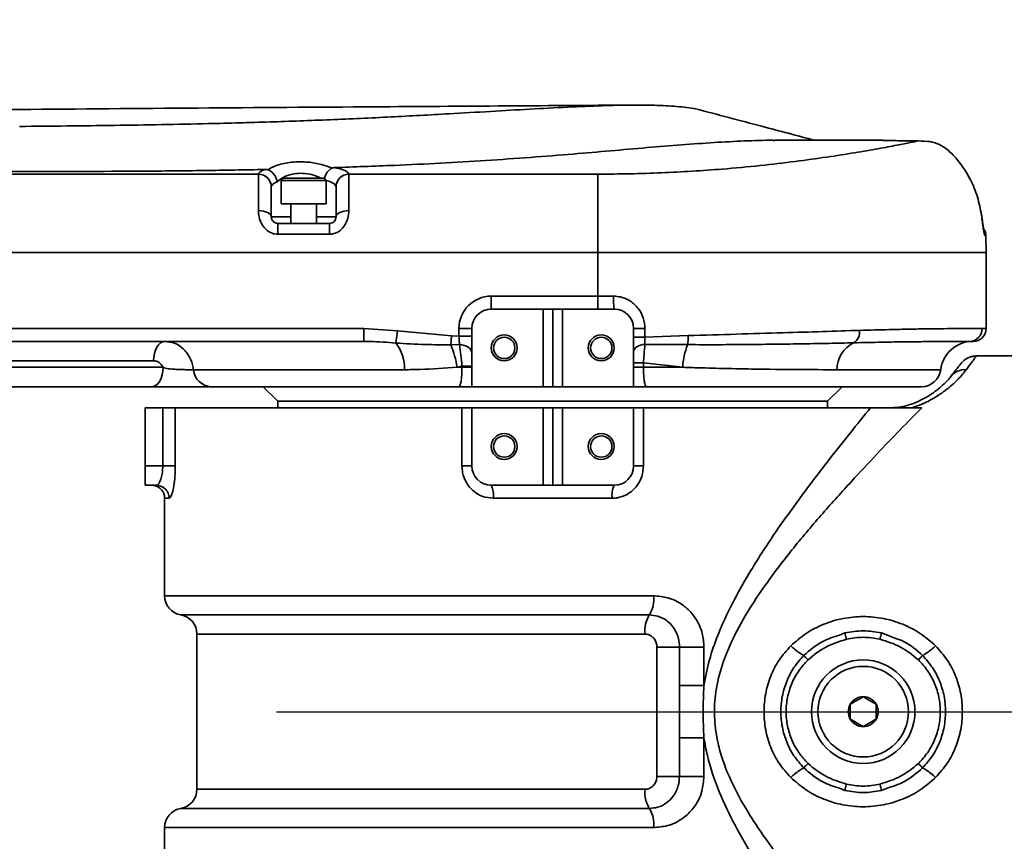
# Model space of a CAD drawing. Header units: millimetres. Extents: x -8713 to 3261, y -18743 to -8704.
# Tile 20 of 133: x -3237 to -3084, y -14977 to -14850. Entities that reach past the tile are written whole.
import ezdxf

# ---------------------------------------------------------------- set-up
doc = ezdxf.new("R2010")
doc.units = ezdxf.units.MM
doc.header["$LTSCALE"] = 10
doc.header["$PDSIZE"] = -1
doc.linetypes.add('CENTER', pattern=[50.8, 31.75, -6.35, 6.35, -6.35])
doc.layers.get('Defpoints').update_dxf_attribs({"true_color": 0x5e5e5e})
doc.layers.add('细实线层', color=7, linetype='Continuous')
doc.dimstyles.new('ISO-25', dxfattribs={"dimscale": 20, "dimtxt": 4, "dimasz": 3.05, "dimexe": 3, "dimexo": 0.625, "dimtad": 1, "dimdec": 0, "dimtxsty": 'Standard', "dimcen": 2.5, "dimclrd": 1, "dimclre": 1, "dimclrt": 4, "dimadec": 1, "dimazin": 2, "dimtfac": 1, "dimtdec": 0, "dimtmove": 0, "dimatfit": 0, "dimfxl": 1, "dimarcsym": 0})

# ---------------------------------------------------------------- blocks, each defined once
blk = doc.blocks.new('*U86')
at = {"color": 0, "linetype": 'CENTER', "transparency": 16777216}
blk.add_line((12.3, 0), (1228.17, 0), dxfattribs=at)
blk = doc.blocks.new('A$C478771F7')
at = {"layer": '细实线层', "linetype": 'Continuous', "lineweight": 35}
for p, q in [((1122.03, 88.35), (1105.34, 88.35)), ((931.5, 83.12), (1025.5, 83.12)), ((988.6, 83.52), (982.57, 83.52)), ((1029.35, 82.5), (1029, 82.15)), ((1029.35, 82.5), (1035.65, 82.5)), ((1036, 82.15), (1035.65, 82.5)), ((1039.5, 83.12), (1078, 83.12)), ((1027.5, 81.16), (1027.5, 81.13)), ((1029, 82.15), (1029, 78.5)), ((1029, 82.15), (1029, 82.15)), ((1036, 82.15), (1029, 82.15)), ((1036, 78.5), (1036, 82.15)), ((1037.5, 81.13), (1037.5, 81.16)), ((1029, 78.5), (1029, 78.5)), ((1036, 78.5), (1029, 78.5)), ((1030.5, 78.5), (1030.5, 75.5)), ((1034.5, 75.5), (1034.5, 78.5)), ((1027.5, 76.5), (1030.5, 76.5)), ((1034.5, 76.5), (1037.5, 76.5)), ((1028.5, 75.5), (1028.5, 73.82)), ((1028.5, 75.5), (1036.5, 75.5)), ((1036.5, 75.5), (1036.5, 73.82)), ((1036.5, 73.82), (1028.5, 73.82)), ((1137.97, 73.56), (1137.83, 73.56)), ((1138, 70.9), (1137.96, 73.56)), ((590.5, 71), (1078, 71)), ((1078, 71), (738, 71)), ((1078, 71), (1078, 64.25)), ((1138, 59.11), (1138, 71)), ((1061.5, 62.25), (1061.5, 64.25)), ((1061.5, 64.25), (1078, 64.25)), ((1078, 64.25), (1080.42, 64.25)), ((1078, 62.25), (1078, 64.25)), ((1069.5, 62.25), (1061.5, 62.25)), ((1069.5, 62.25), (1069.5, 50.25)), ((1069.5, 62.25), (1070.69, 62.25)), ((1071, 62.27), (1071, 50.25)), ((1071.31, 62.25), (1072.5, 62.25)), ((1072.5, 62.25), (1072.5, 50.25)), ((1080.5, 62.25), (1072.5, 62.25)), ((973.01, 59.25), (1041.8, 59.25)), ((1041.8, 59.25), (1046.99, 58.91)), ((1041.8, 57.25), (1041.8, 59.25)), ((1046.75, 57), (1046.99, 58.91)), ((1046.99, 58.91), (1055.34, 58.14)), ((1055.24, 56.74), (1055.34, 58.14)), ((1055.34, 58.14), (1056.5, 58.06)), ((1056.5, 58.06), (1056.5, 59.25)), ((1058.5, 59.25), (1056.5, 59.25)), ((1058.5, 58.06), (1056.5, 58.06)), ((1058.5, 59.25), (1058.5, 50.25)), ((1083.5, 59.25), (1083.5, 50.25)), ((1083.5, 59.25), (1085.26, 59.25)), ((1083.5, 57.93), (1085.26, 57.93)), ((1085.26, 59.25), (1085.26, 57.93)), ((1085.26, 57.93), (1091.94, 58.15)), ((1041.8, 57.25), (973.01, 57.25)), ((1056.58, 56.75), (1055.24, 56.74)), ((1091.85, 56.75), (1085.26, 56.79)), ((1135.99, 57.25), (1135.42, 57.25)), ((1162.5, 55), (1136.49, 55)), ((1009.31, 54.25), (976.78, 54.25)), ((1056.97, 53.41), (1056.23, 53.25)), ((1058.5, 53.41), (1056.97, 53.41)), ((1056.97, 53.25), (1056.97, 53.41)), ((1083.5, 53.92), (1085.03, 53.92)), ((1085.03, 53.92), (1085.03, 53.25)), ((1091.11, 53.25), (1085.03, 53.92)), ((961.18, 53.25), (1010.77, 53.25)), ((1048.06, 52.88), (1015.46, 52.88)), ((1056.23, 53.25), (1056.97, 53.25)), ((1058.5, 53.25), (1056.97, 53.25)), ((1083.5, 53.25), (1085.03, 53.25)), ((1085.03, 53.25), (1091.11, 53.25)), ((1130.98, 52.88), (1114.93, 52.88)), ((1132.8, 52.17), (1132.52, 51.81)), ((1009.04, 50.25), (959.45, 50.25)), ((1056.5, 50.25), (1018.22, 50.25)), ((1026.25, 50.25), (1028.5, 48)), ((1069.5, 50.25), (1058.5, 50.25)), ((1069.5, 50.25), (1071, 50.25)), ((1071, 50.25), (1072.5, 50.25)), ((1083.5, 50.25), (1072.5, 50.25)), ((1128, 50.25), (1085.5, 50.25)), ((1113.5, 48), (1115.75, 50.25)), ((1028.5, 48), (1028.5, 47)), ((1113.5, 48), (1028.5, 48)), ((1113.5, 47), (1113.5, 48)), ((1008, 38), (1008, 47)), ((1010.72, 47), (1008, 47)), ((1010.72, 38), (1010.72, 47)), ((1010.72, 47), (1012.66, 47)), ((1012.66, 47), (1012.66, 38)), ((1056.97, 47), (1012.66, 47)), ((1056.97, 38), (1056.97, 47)), ((1056.97, 47), (1058.5, 47)), ((1058.5, 47), (1058.5, 38)), ((1069.5, 47), (1058.5, 47)), ((1069.5, 35), (1069.5, 47)), ((1071, 47), (1069.5, 47)), ((1071, 34.98), (1071, 47)), ((1072.5, 47), (1071, 47)), ((1083.5, 47), (1072.5, 47)), ((1072.5, 35), (1072.5, 47)), ((1083.5, 38), (1083.5, 47)), ((1083.5, 47), (1085.03, 47)), ((1085.03, 47), (1085.03, 38)), ((1120.14, 47), (1085.03, 47)), ((1008, 38), (1010.72, 38)), ((1008, 35), (1008, 38)), ((1012.66, 38), (1010.72, 38)), ((1058.5, 38), (1056.97, 38)), ((1083.5, 38), (1085.03, 38)), ((1009.73, 35), (1008, 35)), ((1061.5, 35), (1069.5, 35)), ((1069.5, 35), (1070.69, 35)), ((1071, 34.98), (1070.69, 35)), ((1071.31, 35), (1071, 34.98)), ((1071.31, 35), (1072.5, 35)), ((1072.5, 35), (1080.5, 35)), ((1011, 33), (1011, 17.92)), ((1011.71, 33), (1011, 33)), ((1080.19, 33), (1061.81, 33)), ((1011, 17.92), (1086.58, 17.92)), ((1085.93, 14.96), (1013.5, 14.96)), ((1121.82, 12.18), (1124.04, 11.32)), ((1016, 12), (1016, -12)), ((1085.29, 12), (1016, 12)), ((1115.32, 11.84), (1116.18, 12.18)), ((1087.11, 10), (1090.6, 10)), ((1087.11, -10), (1087.11, 10)), ((1090.6, 10), (1094.38, 10)), ((1090.6, 4.06), (1090.6, 10)), ((1094.38, 10), (1094.38, 4.06)), ((1090.6, 4.06), (1094.38, 4.06)), ((1090.6, -4.06), (1094.38, -4.06)), ((1090.6, -10), (1090.6, -4.06)), ((1094.38, -4.06), (1094.38, -10)), ((1087.11, -10), (1090.6, -10)), ((1090.6, -10), (1094.38, -10)), ((1016, -12), (1085.29, -12)), ((1116.18, -12.18), (1115.32, -11.85)), ((1122.68, -11.84), (1121.82, -12.18)), ((1013.5, -14.96), (1085.93, -14.96)), ((1011, -17.92), (1011, -28.5)), ((1086.58, -17.92), (1011, -17.92))]:
    blk.add_line(p, q, dxfattribs=at)
at = {"layer": '细实线层', "linetype": 'Continuous', "lineweight": 35, "flags": 128}
for points in [[(1025.5, 77.48), (1025.89, 77.46), (1026.27, 77.41), (1026.61, 77.31), (1026.91, 77.19), (1027.16, 77.04), (1027.35, 76.87), (1027.46, 76.69), (1027.5, 76.5)], [(1037.5, 76.5), (1037.54, 76.69), (1037.65, 76.87), (1037.84, 77.04), (1038.09, 77.19), (1038.39, 77.31), (1038.73, 77.41), (1039.11, 77.46), (1039.5, 77.48)], [(1009.31, 54.25), (1009.35, 54.84), (1009.45, 55.4), (1009.61, 55.92), (1009.82, 56.37), (1010.08, 56.74), (1010.38, 57.02), (1010.7, 57.19), (1011.04, 57.25)], [(1058.5, 55.46), (1058.46, 55.71), (1058.36, 55.94), (1058.18, 56.16), (1057.94, 56.36), (1057.65, 56.52), (1057.32, 56.64), (1056.96, 56.72), (1056.58, 56.75)], [(1083.5, 55.66), (1083.53, 55.87), (1083.63, 56.07), (1083.79, 56.25), (1084, 56.42), (1084.27, 56.56), (1084.57, 56.67), (1084.91, 56.75), (1085.26, 56.79)], [(1010.77, 53.25), (1010.73, 52.66), (1010.64, 52.1), (1010.48, 51.58), (1010.26, 51.13), (1010, 50.76), (1009.7, 50.48), (1009.38, 50.31), (1009.04, 50.25)], [(1132.36, 51.56), (1132.43, 51.66), (1132.58, 51.87)]]:
    blk.add_lwpolyline(points, dxfattribs=at)
at = {"layer": '细实线层', "linetype": 'Continuous', "lineweight": 35}
for centre, radius in [((1063.5, 56.25), 2), ((1063.5, 56.25), 1.65), ((1078.5, 56.25), 2), ((1078.5, 56.25), 1.65), ((1063.5, 41), 2), ((1063.5, 41), 1.65), ((1078.5, 41), 2), ((1078.5, 41), 1.65), ((1119, 0), 8), ((1119, 0), 7)]:
    blk.add_circle(centre, radius, dxfattribs=at)
for centre, radius, start, end in [((1025.51, 81.13), 1.99, 0.9105, 90.2875), ((1025.52, 81.11), 1.98, 0.6208, 90.6076), ((1039.49, 81.13), 1.99, 89.7125, 179.0895), ((1039.48, 81.11), 1.98, 89.3924, 179.3792), ((1135.98, 73.5), 2, 1.7114, 33.54), ((1135.83, 73.5), 2, 1.7196, 23.7825), ((1061.5, 59.25), 5, 90, 180), ((1092.9, 63.75), 12.49, 177.7091, 186.9026), ((1061.5, 59.25), 3, 90, 180), ((1080.5, 59.25), 3, 0, 90), ((1085.38, 57.87), 6.56, 350.166, 2.4314), ((1116.44, 58.74), 2.01, 302.2378, 6.0538), ((1135.41, 59.24), 1.99, 270.29, 0.2871), ((1136, 59.25), 2, 270, 359.5821), ((1041.75, 53.15), 6.32, 357.5118, 37.5849), ((1039.9, 50.51), 16.56, 9.5245, 22.1013), ((1103.12, 52.53), 12.04, 159.4999, 176.5839), ((1119.77, 52.76), 4.84, 117.764, 178.6096), ((1135.94, 52.25), 5, 90, 172.8192), ((1018.31, 53.11), 2.86, 184.7212, 268.0728), ((1128, 53.25), 3, 270, 352.8192), ((1134.73, 50.12), 2.77, 85.9422, 140.7473), ((1061.5, 38), 3, 180, 270), ((1080.5, 38), 3, 270, 0), ((1009, 33), 2, 0, 82.6875), ((1009.72, 33.01), 1.99, 359.6617, 89.6577), ((1058.31, 33.49), 3.53, 352.0426, 25.3803), ((1083.69, 33.49), 3.53, 154.6197, 187.9574), ((1014, 17.92), 3, 180, 260.4059), ((1082.01, 17.37), 4.61, 328.4463, 6.7914), ((1013, 12), 3, 0, 80.4059), ((1089.86, 12.55), 4.61, 148.4463, 186.7914), ((1119, 0), 2.31, 90, 150), ((1119, 0), 2.31, 30, 90), ((1119, 0), 2.31, 150, 210), ((1119, 0), 2.31, 330, 30), ((1119, 0), 2.31, 210, 270), ((1119, 0), 2.31, 270, 330), ((1013, -12), 3, 279.5941, 0), ((1089.86, -12.55), 4.61, 173.2086, 211.5537), ((1014, -17.92), 3, 99.5941, 180), ((1082.01, -17.37), 4.61, 353.2086, 31.5537)]:
    blk.add_arc(centre, radius, start, end, dxfattribs=at)
for centre, start_param, end_param in [((1070.69, 64.25), 4.712389, 4.842077), ((1071.31, 64.25), 4.582701, 4.712389)]:
    blk.add_ellipse(centre, major_axis=(2.38, 0), ratio=0.8391, start_param=start_param, end_param=end_param, dxfattribs=at)
for points, knots in [([(1083.16, 93.79), (1069.42, 93.7), (1037.32, 93.5), (987.29, 93.12), (933.48, 92.64), (880.94, 92.07), (829.66, 91.41), (779.65, 90.66), (730.91, 89.86), (683.43, 89.11), (637.22, 88.49), (606.83, 88.38), (591.85, 88.33)], [0, 0, 0, 0, 0.0838783, 0.195973, 0.3054919, 0.4124358, 0.5168053, 0.6186004, 0.7178201, 0.8144618, 0.9085222, 1, 1, 1, 1]), ([(1054.98, 92.45), (1057.13, 92.57), (1061.44, 92.82), (1067.57, 93.18), (1073.37, 93.49), (1078.53, 93.71), (1082.99, 93.81), (1086.85, 93.79), (1090.22, 93.59), (1092.25, 93.38), (1093.12, 93.21), (1093.13, 93.2)], [0, 0, 0, 0, 0.128215, 0.256412, 0.389002, 0.521578, 0.638982, 0.756394, 0.877457, 0.99854, 1, 1, 1, 1]), ([(1111.52, 88.35), (1108.8, 89.07), (1102.67, 90.69), (1096.53, 92.31), (1093.13, 93.21)], [0, 0, 0, 0, 0.444732, 1, 1, 1, 1]), ([(988.59, 90.5), (993.46, 90.54), (1003.21, 90.64), (1016.13, 90.87), (1027.28, 91.18), (1036.71, 91.52), (1046.05, 91.95), (1052, 92.28), (1054.98, 92.45)], [0, 0, 0, 0, 0.214533, 0.429644, 0.570196, 0.710697, 0.855381, 1, 1, 1, 1]), ([(1079.92, 86.72), (1081.82, 86.89), (1085.63, 87.22), (1090.98, 87.66), (1096.01, 88.02), (1100.7, 88.26), (1103.8, 88.37), (1105.22, 88.34), (1105.34, 88.34)], [0, 0, 0, 0, 0.191845, 0.383674, 0.579414, 0.775146, 0.980549, 1, 1, 1, 1]), ([(1122.07, 88.35), (1122.07, 88.35), (1122.07, 88.35), (1122.06, 88.35), (1122.06, 88.35), (1122.06, 88.35)], [0, 0, 0, 0, 0.233336, 0.852132, 1, 1, 1, 1]), ([(1127.53, 88.25), (1126.77, 88.26), (1125.26, 88.27), (1123.49, 88.31), (1122.32, 88.34), (1122.16, 88.34), (1122.08, 88.34)], [0, 0, 0, 0, 0.261746, 0.524133, 0.787282, 1, 1, 1, 1]), ([(1078, 83.12), (1079.65, 83.13), (1082.94, 83.15), (1087.82, 83.31), (1092.59, 83.56), (1097.74, 83.92), (1103.12, 84.43), (1108.55, 85.07), (1113.46, 85.75), (1117.77, 86.43), (1121.41, 87.06), (1124.27, 87.6), (1126.41, 88.02), (1127.15, 88.17), (1127.53, 88.25)], [0, 0, 0, 0, 0.068524, 0.137048, 0.205573, 0.274098, 0.365436, 0.456778, 0.548119, 0.639461, 0.730803, 0.822142, 0.911071, 1, 1, 1, 1]), ([(1129.32, 88.14), (1128.72, 88.19), (1128.12, 88.24), (1127.53, 88.25), (1127.53, 88.25)], [0, 0, 0, 0, 0.999967, 1, 1, 1, 1]), ([(1137.28, 76.78), (1137.11, 77.72), (1136.75, 79.62), (1135.71, 82.12), (1134.42, 84.28), (1133.02, 86.02), (1131.48, 87.41), (1130.16, 87.99), (1129.44, 88.12), (1129.32, 88.14)], [0, 0, 0, 0, 0.196939, 0.393636, 0.55294, 0.71204, 0.849441, 0.974899, 1, 1, 1, 1]), ([(1037.19, 84.12), (1040.32, 84.24), (1045.87, 84.43), (1053.69, 84.81), (1060.73, 85.22), (1067.6, 85.7), (1074.09, 86.21), (1078.03, 86.55), (1079.92, 86.72)], [0, 0, 0, 0, 0.205032, 0.364105, 0.523141, 0.686073, 0.848955, 1, 1, 1, 1]), ([(988.6, 83.52), (994.93, 83.53), (1004.43, 83.54), (1017.09, 83.66), (1023.41, 83.78), (1026.57, 83.84)], [0, 0, 0, 0, 0.49935, 0.749691, 1, 1, 1, 1]), ([(1025.5, 83.12), (1025.59, 83.29), (1025.73, 83.55), (1026.34, 83.76), (1026.57, 83.84)], [0, 0, 0, 0, 0.63739, 1, 1, 1, 1]), ([(1026.57, 83.84), (1026.63, 83.84), (1026.75, 83.84), (1026.89, 83.82), (1026.95, 83.8), (1026.96, 83.79)], [0, 0, 0, 0, 0.48293, 0.88561, 1, 1, 1, 1]), ([(1026.96, 83.79), (1026.99, 83.81), (1027.4, 84.08), (1028.47, 84.58), (1030.19, 84.95), (1032.12, 85.06), (1033.99, 84.93), (1035.63, 84.53), (1036.52, 84.2), (1036.81, 84.08), (1036.84, 84.06)], [0, 0, 0, 0, 0.01428, 0.191251, 0.412289, 0.519749, 0.710035, 0.899689, 0.986529, 1, 1, 1, 1]), ([(1026.96, 83.79), (1027.15, 83.71), (1027.51, 83.54), (1027.97, 83.05), (1028.28, 82.5), (1028.38, 82.12), (1028.41, 81.94), (1028.41, 81.94)], [0, 0, 0, 0, 0.262936, 0.525835, 0.789815, 0.993357, 1, 1, 1, 1]), ([(1036.84, 84.06), (1036.7, 83.97), (1036.41, 83.79), (1036.03, 83.28), (1035.8, 82.81), (1035.73, 82.51), (1035.71, 82.44)], [0, 0, 0, 0, 0.298074, 0.596103, 0.895428, 1, 1, 1, 1]), ([(1036.84, 84.06), (1036.89, 84.08), (1036.99, 84.11), (1037.12, 84.12), (1037.19, 84.12)], [0, 0, 0, 0, 0.484992, 1, 1, 1, 1]), ([(1037.19, 84.12), (1037.44, 84.08), (1038.26, 83.92), (1039.23, 83.59), (1039.41, 83.28), (1039.5, 83.12)], [0, 0, 0, 0, 0.183086, 0.605037, 1, 1, 1, 1]), ([(1025.5, 83.09), (1025.5, 83.1), (1025.5, 83.11), (1025.5, 83.12), (1025.5, 83.12)], [0, 0, 0, 0, 0.999631, 1, 1, 1, 1]), ([(1025.5, 77.48), (1025.5, 78.52), (1025.5, 80.09), (1025.5, 81.6), (1025.5, 82.56), (1025.5, 82.9), (1025.5, 83.09)], [0, 0, 0, 0, 0.368758, 0.554688, 0.747007, 1, 1, 1, 1]), ([(1035.12, 82.5), (1035.04, 82.54), (1034.58, 82.81), (1033.51, 83.14), (1032.17, 83.28), (1030.84, 83.18), (1030.04, 82.95), (1029.12, 82.53), (1028.75, 82.22), (1028.41, 81.94)], [0, 0, 0, 0, 0.038729, 0.237738, 0.433201, 0.543343, 0.751457, 0.773646, 1, 1, 1, 1]), ([(1039.5, 83.12), (1039.5, 83.12), (1039.5, 83.11), (1039.5, 83.1), (1039.5, 83.09)], [0, 0, 0, 0, 0.000369, 1, 1, 1, 1]), ([(1039.5, 83.09), (1039.5, 82.92), (1039.5, 82.56), (1039.5, 81.27), (1039.5, 79.45), (1039.5, 77.93), (1039.5, 77.48)], [0, 0, 0, 0, 0.233271, 0.473884, 0.842985, 1, 1, 1, 1]), ([(1078, 83.12), (1078, 82.97), (1078, 82.67), (1078, 81.82), (1078, 80.57), (1078, 79), (1078, 77.18), (1078, 75.19), (1078, 73.1), (1078, 71.7), (1078, 71)], [0, 0, 0, 0, 0.125828, 0.25151, 0.377186, 0.50289, 0.628602, 0.754298, 0.877089, 1, 1, 1, 1]), ([(1028.41, 81.94), (1028.19, 81.84), (1027.67, 81.61), (1027.56, 81.33), (1027.5, 81.16)], [0, 0, 0, 0, 0.419476, 1, 1, 1, 1]), ([(1027.5, 81.13), (1027.5, 80.97), (1027.5, 80.57), (1027.5, 79.08), (1027.5, 77.36), (1027.5, 76.5)], [0, 0, 0, 0, 0.267291, 0.634228, 1, 1, 1, 1]), ([(1037.5, 81.16), (1037.44, 81.32), (1037.3, 81.63), (1036.67, 81.95), (1036.13, 82.08), (1036, 82.11)], [0, 0, 0, 0, 0.419418, 0.865984, 1, 1, 1, 1]), ([(1037.5, 76.5), (1037.5, 76.87), (1037.5, 78.12), (1037.5, 79.62), (1037.5, 80.69), (1037.5, 80.98), (1037.5, 81.13)], [0, 0, 0, 0, 0.155821, 0.518752, 0.753972, 1, 1, 1, 1]), ([(1028.5, 73.82), (1028.21, 73.85), (1027.87, 73.88), (1027.24, 74.13), (1026.59, 74.57), (1025.94, 75.46), (1025.56, 76.48), (1025.52, 77.15), (1025.5, 77.48)], [0, 0, 0, 0, 0.158624, 0.183747, 0.37604, 0.580707, 0.795252, 1, 1, 1, 1]), ([(1027.5, 76.5), (1027.51, 76.41), (1027.52, 76.24), (1027.64, 75.96), (1027.86, 75.71), (1028.16, 75.53), (1028.39, 75.51), (1028.5, 75.5)], [0, 0, 0, 0, 0.247236, 0.471409, 0.661307, 0.833608, 1, 1, 1, 1]), ([(1039.5, 77.48), (1039.47, 77.09), (1039.41, 76.3), (1038.91, 75.19), (1038.14, 74.34), (1037.29, 73.89), (1036.73, 73.84), (1036.5, 73.82)], [0, 0, 0, 0, 0.2447, 0.48373, 0.689156, 0.875746, 1, 1, 1, 1]), ([(1036.5, 75.5), (1036.58, 75.5), (1036.76, 75.52), (1037.04, 75.64), (1037.2, 75.78), (1037.35, 75.96), (1037.48, 76.21), (1037.49, 76.39), (1037.5, 76.5)], [0, 0, 0, 0, 0.1129143, 0.2804588, 0.4499713, 0.4674034, 0.7085431, 1, 1, 1, 1]), ([(1137.68, 74.21), (1137.68, 74.21), (1137.68, 74.21), (1137.66, 74.29), (1137.62, 74.51), (1137.54, 74.99), (1137.44, 75.73), (1137.35, 76.42), (1137.29, 76.82), (1137.28, 76.91)], [0, 0, 0, 0, 0.022576, 0.110365, 0.245616, 0.433321, 0.671867, 0.927809, 1, 1, 1, 1]), ([(1137.59, 74.69), (1137.58, 74.78), (1137.54, 75.04), (1137.45, 75.7), (1137.35, 76.38), (1137.29, 76.78), (1137.28, 76.88)], [0, 0, 0, 0, 0.155042, 0.502362, 0.885052, 1, 1, 1, 1]), ([(1137.83, 73.56), (1137.82, 73.57), (1137.78, 73.61), (1137.69, 73.98), (1137.57, 74.7), (1137.43, 75.68), (1137.33, 76.41), (1137.28, 76.78)], [0, 0, 0, 0, 0.130955, 0.342995, 0.557562, 0.776404, 1, 1, 1, 1]), ([(1078, 71), (1080.49, 71), (1085.45, 71), (1092.55, 71), (1099.22, 71), (1105.4, 71), (1111.24, 71), (1116.64, 71), (1121.57, 71), (1125.95, 71), (1129.71, 71), (1132.83, 71), (1135.19, 71), (1136.84, 71), (1137.73, 71), (1138.11, 71), (1138, 71), (1138, 71)], [0, 0, 0, 0, 0.078995, 0.15799, 0.229495, 0.301229, 0.372735, 0.444242, 0.515978, 0.587485, 0.659025, 0.730794, 0.802334, 0.868127, 0.934099, 0.999894, 1, 1, 1, 1]), ([(1137.95, 71), (1137.96, 71), (1138.01, 71), (1137.65, 71), (1136.88, 71), (1135.66, 71), (1134.03, 71), (1132, 71), (1129.6, 71), (1126.85, 71), (1123.72, 71), (1120.25, 71), (1116.52, 71), (1112.52, 71), (1108.24, 71), (1103.73, 71), (1099.09, 71), (1094.3, 71), (1089.35, 71), (1083.89, 71), (1080.09, 71), (1078, 71)], [0, 0, 0, 0, 0.02006, 0.0745111, 0.1274473, 0.1803836, 0.2348618, 0.28934, 0.3422089, 0.3950774, 0.4494798, 0.5038832, 0.5568302, 0.6097765, 0.6642644, 0.7187521, 0.7716623, 0.8245724, 0.8790191, 0.9334661, 1, 1, 1, 1]), ([(1080.42, 64.25), (1080.78, 64.22), (1081.69, 64.16), (1083.06, 63.55), (1084.28, 62.41), (1085.1, 60.92), (1085.21, 59.81), (1085.26, 59.25)], [0, 0, 0, 0, 0.141297, 0.354146, 0.568061, 0.783298, 1, 1, 1, 1]), ([(1056.58, 56.75), (1056.57, 56.95), (1056.55, 57.34), (1056.52, 57.82), (1056.5, 58.06)], [0, 0, 0, 0, 0.498663, 1, 1, 1, 1]), ([(1085.26, 57.93), (1085.25, 57.73), (1085.24, 57.32), (1085.25, 56.97), (1085.26, 56.79)], [0, 0, 0, 0, 0.4998698, 1, 1, 1, 1]), ([(1091.94, 58.15), (1094.44, 58.22), (1099.48, 58.38), (1106.43, 58.58), (1112.86, 58.78), (1116.57, 58.9), (1118.44, 58.96)], [0, 0, 0, 0, 0.256581, 0.5176, 0.757004, 1, 1, 1, 1]), ([(1118.44, 58.96), (1119.99, 59), (1122.74, 59.08), (1126.18, 59.15), (1129.02, 59.2), (1131.52, 59.22), (1133.95, 59.24), (1136.1, 59.25), (1136.96, 59.25), (1137.4, 59.25)], [0, 0, 0, 0, 0.15665, 0.277312, 0.397975, 0.522154, 0.646333, 0.821847, 1, 1, 1, 1]), ([(1137.4, 59.25), (1137.57, 59.25), (1137.93, 59.25), (1137.93, 59.25), (1137.93, 59.25)], [0, 0, 0, 0, 0.469608, 1, 1, 1, 1]), ([(1011.04, 57.25), (1011.55, 57.19), (1012.57, 57.08), (1013.93, 56.18), (1014.94, 54.86), (1015.36, 53.67), (1015.45, 52.99), (1015.46, 52.88)], [0, 0, 0, 0, 0.238462, 0.477945, 0.716388, 0.95062, 1, 1, 1, 1]), ([(1046.75, 57), (1045.43, 57.11), (1043.78, 57.24), (1042.13, 57.25), (1041.8, 57.25)], [0, 0, 0, 0, 0.800722, 1, 1, 1, 1]), ([(1055.24, 56.74), (1053.91, 56.74), (1051.08, 56.73), (1048.25, 56.91), (1046.75, 57)], [0, 0, 0, 0, 0.4686215, 1, 1, 1, 1]), ([(1056.97, 53.41), (1056.92, 53.99), (1056.81, 55.21), (1056.66, 56.23), (1056.58, 56.75)], [0, 0, 0, 0, 0.476178, 1, 1, 1, 1]), ([(1085.26, 56.79), (1085.21, 56.3), (1085.11, 55.4), (1085.06, 54.37), (1085.03, 53.92)], [0, 0, 0, 0, 0.555898, 1, 1, 1, 1]), ([(1117.52, 57.04), (1116.28, 57.01), (1113.81, 56.95), (1109.8, 56.88), (1105.61, 56.82), (1101.23, 56.77), (1096.65, 56.74), (1093.45, 56.75), (1091.85, 56.75)], [0, 0, 0, 0, 0.1679025, 0.3369847, 0.5004765, 0.6639668, 0.8319853, 1, 1, 1, 1]), ([(1129.9, 57.23), (1129.15, 57.22), (1127.65, 57.21), (1124.93, 57.18), (1121.63, 57.13), (1118.99, 57.07), (1117.52, 57.04)], [0, 0, 0, 0, 0.2295532, 0.4654036, 0.701254, 1, 1, 1, 1]), ([(1135.42, 57.25), (1135.02, 57.25), (1134.21, 57.25), (1132.23, 57.25), (1130.57, 57.23), (1129.9, 57.23)], [0, 0, 0, 0, 0.369862, 0.744948, 1, 1, 1, 1]), ([(1136.49, 54.99), (1136.28, 54.98), (1135.89, 54.96), (1135.35, 54.79), (1134.92, 54.56), (1134.6, 54.33), (1134.39, 54.14), (1134.27, 54.01), (1134.21, 53.94), (1134.19, 53.92), (1134.19, 53.91), (1134.19, 53.91), (1134.18, 53.91), (1134.18, 53.9), (1134.18, 53.9), (1134.18, 53.9), (1134.18, 53.9)], [0, 0, 0, 0, 0.1991177, 0.3885006, 0.5489067, 0.677958, 0.7724269, 0.8306659, 0.8518395, 0.8572262, 0.8608721, 0.865014, 0.8719441, 0.8880954, 0.9490614, 1, 1, 1, 1]), ([(1136.49, 54.98), (1136.48, 54.97), (1136.45, 54.94), (1136.16, 54.55), (1135.67, 53.9), (1135.17, 53.22), (1134.92, 52.88)], [0, 0, 0, 0, 0.2225031, 0.476225, 0.7381027, 1, 1, 1, 1]), ([(1010.77, 53.25), (1010.76, 53.26), (1010.66, 53.46), (1010.4, 53.82), (1009.89, 54.18), (1009.51, 54.23), (1009.31, 54.25)], [0, 0, 0, 0, 0.011478, 0.338588, 0.669353, 1, 1, 1, 1]), ([(1134.18, 53.9), (1134.18, 53.9), (1134.18, 53.9), (1134.15, 53.87), (1134.06, 53.76), (1133.76, 53.38), (1133.26, 52.76), (1132.78, 52.15), (1132.54, 51.84)], [0, 0, 0, 0, 0.001228, 0.061051, 0.253459, 0.498659, 0.748322, 1, 1, 1, 1]), ([(1134.17, 53.89), (1134.17, 53.89), (1134.17, 53.89), (1134.15, 53.87), (1134.15, 53.86)], [0, 0, 0, 0, 0.639792, 1, 1, 1, 1]), ([(1010.77, 53.25), (1010.88, 53.21), (1011.28, 53.06), (1012.07, 52.96), (1013.12, 52.91), (1014.09, 52.88), (1014.95, 52.87), (1015.29, 52.87), (1015.46, 52.88)], [0, 0, 0, 0, 0.076777, 0.267825, 0.44849, 0.627135, 0.805273, 1, 1, 1, 1]), ([(1056.23, 53.25), (1054.31, 53.11), (1051.54, 52.91), (1048.87, 52.88), (1048.06, 52.88)], [0, 0, 0, 0, 0.696323, 1, 1, 1, 1]), ([(1056.5, 50.25), (1056.54, 50.27), (1056.64, 50.31), (1056.77, 50.69), (1056.88, 51.37), (1056.95, 52.25), (1056.96, 52.92), (1056.97, 53.25)], [0, 0, 0, 0, 0.166752, 0.385039, 0.594294, 0.798048, 1, 1, 1, 1]), ([(1085.03, 53.25), (1085.04, 52.92), (1085.05, 52.25), (1085.12, 51.37), (1085.23, 50.69), (1085.36, 50.31), (1085.46, 50.27), (1085.5, 50.25)], [0, 0, 0, 0, 0.201952, 0.405706, 0.614961, 0.833248, 1, 1, 1, 1]), ([(1114.93, 52.88), (1113.02, 52.88), (1108.99, 52.89), (1103.04, 52.95), (1097.76, 53.06), (1094.18, 53.15), (1091.93, 53.22), (1091.11, 53.25)], [0, 0, 0, 0, 0.281135, 0.591145, 0.749839, 0.908531, 1, 1, 1, 1]), ([(1132.59, 51.86), (1132.44, 51.68), (1132.11, 51.28), (1131.34, 50.51), (1130.42, 49.72), (1129.38, 48.98), (1128.19, 48.3), (1126.95, 47.72), (1125.72, 47.3), (1124.73, 47.08), (1124.04, 47.01), (1123.74, 47.03), (1123.68, 47.03)], [0, 0, 0, 0, 0.141536, 0.30675, 0.449569, 0.574207, 0.685691, 0.802308, 0.881191, 0.949806, 0.990014, 1, 1, 1, 1]), ([(1134.92, 52.88), (1134.55, 52.41), (1133.8, 51.46), (1131.95, 49.77), (1129.89, 48.43), (1128.1, 47.53), (1127.06, 47.18), (1126.53, 47)], [0, 0, 0, 0, 0.277931, 0.56409, 0.784387, 0.890954, 1, 1, 1, 1]), ([(1018.22, 50.25), (1017.87, 50.25), (1017.2, 50.25), (1015.48, 50.25), (1013.55, 50.25), (1011.5, 50.25), (1009.99, 50.25), (1009.24, 50.25), (1009.04, 50.25)], [0, 0, 0, 0, 0.200256, 0.383367, 0.566578, 0.750265, 0.935472, 1, 1, 1, 1]), ([(1058.5, 50.25), (1058.45, 50.25), (1058.32, 50.25), (1057.47, 50.25), (1056.78, 50.25), (1056.5, 50.25), (1056.5, 50.25)], [0, 0, 0, 0, 0.266849, 0.705621, 0.997517, 1, 1, 1, 1]), ([(1085.5, 50.25), (1085.5, 50.25), (1085.22, 50.25), (1084.53, 50.25), (1083.68, 50.25), (1083.55, 50.25), (1083.5, 50.25)], [0, 0, 0, 0, 0.002483, 0.294379, 0.733151, 1, 1, 1, 1]), ([(1094.38, 4.06), (1094.63, 5.38), (1095.14, 8.04), (1096.64, 12.29), (1098.71, 16.79), (1101.71, 22.08), (1105.34, 27.68), (1109.51, 33.48), (1113.43, 38.6), (1117.01, 43.14), (1119.1, 45.71), (1120.14, 47)], [0, 0, 0, 0, 0.072833, 0.145748, 0.245334, 0.345017, 0.485093, 0.625509, 0.765617, 0.882824, 1, 1, 1, 1]), ([(1128.04, 47), (1126.96, 45.89), (1124.78, 43.67), (1121.09, 39.81), (1117.08, 35.5), (1112.75, 30.72), (1108.24, 25.42), (1104.31, 20.28), (1101.04, 15.43), (1098.69, 11.14), (1096.97, 6.83), (1096.05, 2.76), (1095.94, -1.21), (1096.35, -4.13), (1097.24, -7.56), (1098.78, -11.41), (1101.75, -16.59), (1105.41, -21.82), (1108.21, -25.25), (1109.61, -26.97)], [0, 0, 0, 0, 0.070897, 0.142031, 0.213022, 0.291402, 0.369948, 0.448298, 0.502779, 0.557191, 0.602261, 0.647212, 0.685556, 0.723923, 0.737827, 0.795136, 0.852633, 0.926289, 1, 1, 1, 1]), ([(1120.14, 47), (1120.79, 47), (1122.1, 47), (1124.28, 47), (1126.3, 47), (1127.52, 47), (1128.04, 47)], [0, 0, 0, 0, 0.313496, 0.636326, 0.844292, 1, 1, 1, 1]), ([(1009.73, 35), (1009.8, 35.02), (1009.95, 35.06), (1010.22, 35.44), (1010.49, 36.12), (1010.68, 37), (1010.71, 37.67), (1010.72, 38)], [0, 0, 0, 0, 0.155291, 0.374014, 0.586718, 0.794228, 1, 1, 1, 1]), ([(1012.66, 38), (1012.65, 37.45), (1012.63, 36.35), (1012.44, 34.88), (1012.19, 33.74), (1011.92, 33.1), (1011.77, 33.03), (1011.71, 33)], [0, 0, 0, 0, 0.212021, 0.422536, 0.633925, 0.848217, 1, 1, 1, 1]), ([(1061.81, 33), (1061.25, 33.06), (1060.15, 33.17), (1058.68, 34.06), (1057.59, 35.36), (1057.04, 36.76), (1056.99, 37.66), (1056.97, 38)], [0, 0, 0, 0, 0.21522, 0.431902, 0.651195, 0.869302, 1, 1, 1, 1]), ([(1085.03, 38), (1084.98, 37.45), (1084.88, 36.35), (1084.08, 34.88), (1082.89, 33.74), (1081.52, 33.1), (1080.58, 33.03), (1080.19, 33)], [0, 0, 0, 0, 0.212021, 0.422536, 0.633925, 0.848217, 1, 1, 1, 1]), ([(1086.58, 17.92), (1087.33, 17.85), (1088.95, 17.72), (1090.58, 16.89), (1091.99, 15.81), (1093.2, 14.46), (1094.21, 12.29), (1094.33, 10.7), (1094.38, 10)], [0, 0, 0, 0, 0.184099, 0.397069, 0.439991, 0.624226, 0.835087, 1, 1, 1, 1]), ([(1090.6, 10), (1090.57, 10.44), (1090.5, 11.43), (1089.9, 12.78), (1089.17, 13.64), (1088.32, 14.32), (1087.35, 14.84), (1086.38, 14.92), (1085.93, 14.96)], [0, 0, 0, 0, 0.169106, 0.383476, 0.568001, 0.610607, 0.820215, 1, 1, 1, 1]), ([(1107.81, 10.17), (1108.57, 10.84), (1110.1, 12.19), (1112.87, 13.6), (1115.86, 14.5), (1119, 14.8), (1122.13, 14.5), (1125.13, 13.6), (1127.89, 12.19), (1129.43, 10.84), (1130.19, 10.17)], [0, 0, 0, 0, 0.123456, 0.24806, 0.374033, 0.499858, 0.62617, 0.751816, 0.876217, 1, 1, 1, 1]), ([(1121.82, 12.18), (1121.82, 12.18), (1121.82, 12.17), (1121.81, 12.14), (1121.79, 12.02), (1121.72, 11.75), (1121.66, 11.47), (1121.62, 11.29), (1121.6, 11.23), (1121.6, 11.21), (1121.6, 11.2)], [0, 0, 0, 0, 0.016147, 0.04236, 0.136084, 0.5, 0.863916, 0.95764, 0.983853, 1, 1, 1, 1]), ([(1087.11, 10), (1087.09, 10.22), (1087.05, 10.67), (1086.74, 11.27), (1086.28, 11.72), (1085.77, 11.97), (1085.42, 11.99), (1085.29, 12)], [0, 0, 0, 0, 0.219495, 0.436682, 0.650289, 0.86074, 1, 1, 1, 1]), ([(1109.81, 8.68), (1110.74, 9.49), (1112.38, 10.9), (1114.43, 11.56), (1115.32, 11.84)], [0, 0, 0, 0, 0.5687019, 1, 1, 1, 1]), ([(1116.4, 11.2), (1115.31, 10.86), (1113.12, 10.18), (1111.35, 8.74), (1110.47, 8.02)], [0, 0, 0, 0, 0.501337, 1, 1, 1, 1]), ([(1116.18, 12.18), (1116.18, 12.18), (1116.18, 12.17), (1116.19, 12.14), (1116.21, 12.02), (1116.28, 11.75), (1116.34, 11.47), (1116.38, 11.29), (1116.4, 11.23), (1116.4, 11.21), (1116.4, 11.2)], [0, 0, 0, 0, 0.016147, 0.04236, 0.136085, 0.5, 0.863915, 0.95764, 0.983853, 1, 1, 1, 1]), ([(1127.53, 8.02), (1126.65, 8.74), (1124.87, 10.18), (1122.69, 10.86), (1121.6, 11.2)], [0, 0, 0, 0, 0.499996, 1, 1, 1, 1]), ([(1124.04, 11.32), (1124.45, 11.18), (1126.02, 10.63), (1127.27, 9.51), (1128.19, 8.68)], [0, 0, 0, 0, 0.262601, 1, 1, 1, 1]), ([(1107.81, -10.17), (1107.18, -9.47), (1105.92, -8.06), (1104.63, -5.53), (1103.84, -2.82), (1103.59, -0.01), (1103.84, 2.8), (1104.63, 5.52), (1105.92, 8.06), (1107.18, 9.46), (1107.81, 10.17)], [0, 0, 0, 0, 0.126139, 0.251344, 0.375678, 0.499521, 0.623811, 0.748024, 0.873607, 1, 1, 1, 1]), ([(1109.81, 8.68), (1109.79, 8.69), (1109.62, 8.78), (1109.17, 9.07), (1108.57, 9.52), (1108.09, 9.91), (1107.89, 10.09), (1107.81, 10.17)], [0, 0, 0, 0, 0.047074, 0.405825, 0.764575, 0.899864, 1, 1, 1, 1]), ([(1128.19, 8.68), (1128.21, 8.69), (1128.38, 8.78), (1128.83, 9.07), (1129.43, 9.52), (1129.91, 9.91), (1130.11, 10.09), (1130.19, 10.17)], [0, 0, 0, 0, 0.047074, 0.405825, 0.764575, 0.899864, 1, 1, 1, 1]), ([(1130.19, 10.17), (1130.82, 9.47), (1132.08, 8.06), (1133.37, 5.53), (1134.16, 2.82), (1134.41, 0.01), (1134.16, -2.8), (1133.37, -5.52), (1132.08, -8.06), (1130.82, -9.46), (1130.19, -10.17)], [0, 0, 0, 0, 0.126139, 0.251344, 0.375678, 0.499521, 0.623811, 0.748024, 0.873607, 1, 1, 1, 1]), ([(1109.81, -8.68), (1109.28, -8.08), (1108.22, -6.87), (1107.11, -4.71), (1106.42, -2.41), (1106.2, -0.01), (1106.42, 2.39), (1107.11, 4.7), (1108.21, 6.87), (1109.28, 8.08), (1109.81, 8.68)], [0, 0, 0, 0, 0.125281, 0.250594, 0.374887, 0.499727, 0.623955, 0.748806, 0.874057, 1, 1, 1, 1]), ([(1110.47, 8.02), (1109.96, 7.46), (1108.96, 6.36), (1107.9, 4.37), (1107.23, 2.23), (1107.01, -0.01), (1107.23, -2.24), (1107.9, -4.38), (1108.96, -6.36), (1109.96, -7.47), (1110.47, -8.02)], [0, 0, 0, 0, 0.125483, 0.250592, 0.375635, 0.500275, 0.625523, 0.75001, 0.875179, 1, 1, 1, 1]), ([(1109.81, 8.68), (1109.82, 8.68), (1109.84, 8.66), (1109.94, 8.55), (1110.12, 8.38), (1110.3, 8.19), (1110.42, 8.07), (1110.45, 8.03), (1110.47, 8.02)], [0, 0, 0, 0, 0.04351, 0.138809, 0.5, 0.861191, 0.95649, 1, 1, 1, 1]), ([(1127.53, 8.02), (1127.55, 8.03), (1127.58, 8.07), (1127.7, 8.19), (1127.88, 8.38), (1128.06, 8.55), (1128.16, 8.66), (1128.18, 8.68), (1128.19, 8.68)], [0, 0, 0, 0, 0.04351, 0.138809, 0.5, 0.861191, 0.95649, 1, 1, 1, 1]), ([(1127.53, -8.02), (1128.04, -7.46), (1129.04, -6.36), (1130.1, -4.37), (1130.77, -2.23), (1130.99, 0.01), (1130.77, 2.24), (1130.1, 4.38), (1129.04, 6.36), (1128.04, 7.47), (1127.53, 8.02)], [0, 0, 0, 0, 0.125483, 0.250592, 0.375635, 0.500275, 0.625523, 0.75001, 0.875179, 1, 1, 1, 1]), ([(1128.19, 8.68), (1128.72, 8.08), (1129.78, 6.87), (1130.89, 4.71), (1131.58, 2.41), (1131.8, 0.01), (1131.58, -2.39), (1130.89, -4.7), (1129.79, -6.87), (1128.72, -8.08), (1128.19, -8.68)], [0, 0, 0, 0, 0.125281, 0.250594, 0.374887, 0.499727, 0.623955, 0.748806, 0.874057, 1, 1, 1, 1]), ([(1119, 2.31), (1118.64, 2.1), (1117.97, 1.72), (1117.31, 1.33), (1117, 1.15)], [0, 0, 0, 0, 0.534671, 1, 1, 1, 1]), ([(1121, 1.15), (1120.64, 1.36), (1119.97, 1.75), (1119.31, 2.13), (1119, 2.31)], [0, 0, 0, 0, 0.534671, 1, 1, 1, 1]), ([(1117, 1.15), (1117, 0.89), (1117, 0.24), (1117, -0.56), (1117, -1.05), (1117, -1.15)], [0, 0, 0, 0, 0.354009, 0.85573, 1, 1, 1, 1]), ([(1121, -1.15), (1121, -1.05), (1121, -0.56), (1121, 0.24), (1121, 0.89), (1121, 1.15)], [0, 0, 0, 0, 0.14427, 0.645991, 1, 1, 1, 1]), ([(1117, -1.15), (1117.36, -1.36), (1118.03, -1.75), (1118.69, -2.13), (1119, -2.31)], [0, 0, 0, 0, 0.534671, 1, 1, 1, 1]), ([(1119, -2.31), (1119.36, -2.1), (1120.03, -1.72), (1120.69, -1.33), (1121, -1.15)], [0, 0, 0, 0, 0.534671, 1, 1, 1, 1]), ([(1105.99, -28.5), (1104.81, -26.76), (1102.44, -23.27), (1099.27, -17.88), (1096.64, -12.4), (1095.05, -7.82), (1094.54, -4.96), (1094.38, -4.06)], [0, 0, 0, 0, 0.239923, 0.481719, 0.689986, 0.902025, 1, 1, 1, 1]), ([(1107.81, -10.17), (1107.89, -10.09), (1108.09, -9.91), (1108.57, -9.52), (1109.17, -9.07), (1109.62, -8.78), (1109.79, -8.69), (1109.81, -8.68)], [0, 0, 0, 0, 0.100136, 0.235424, 0.594174, 0.952924, 1, 1, 1, 1]), ([(1109.81, -8.68), (1109.82, -8.68), (1109.84, -8.66), (1109.94, -8.55), (1110.12, -8.38), (1110.3, -8.19), (1110.42, -8.07), (1110.45, -8.03), (1110.47, -8.02)], [0, 0, 0, 0, 0.0435097, 0.1388093, 0.5, 0.8611907, 0.9564903, 1, 1, 1, 1]), ([(1115.32, -11.85), (1114.44, -11.56), (1112.39, -10.9), (1110.75, -9.49), (1109.81, -8.68)], [0, 0, 0, 0, 0.430489, 1, 1, 1, 1]), ([(1110.47, -8.02), (1111.35, -8.74), (1113.13, -10.18), (1115.31, -10.86), (1116.4, -11.2)], [0, 0, 0, 0, 0.500007, 1, 1, 1, 1]), ([(1121.6, -11.2), (1122.69, -10.86), (1124.88, -10.18), (1126.65, -8.74), (1127.53, -8.02)], [0, 0, 0, 0, 0.5013311, 1, 1, 1, 1]), ([(1128.19, -8.68), (1127.26, -9.49), (1125.62, -10.9), (1123.57, -11.56), (1122.68, -11.84)], [0, 0, 0, 0, 0.5687558, 1, 1, 1, 1]), ([(1127.53, -8.02), (1127.55, -8.03), (1127.58, -8.07), (1127.7, -8.19), (1127.88, -8.38), (1128.06, -8.55), (1128.16, -8.66), (1128.18, -8.68), (1128.19, -8.68)], [0, 0, 0, 0, 0.0435097, 0.1388094, 0.5, 0.8611906, 0.9564903, 1, 1, 1, 1]), ([(1130.19, -10.17), (1130.11, -10.09), (1129.91, -9.91), (1129.43, -9.52), (1128.83, -9.07), (1128.38, -8.78), (1128.21, -8.69), (1128.19, -8.68)], [0, 0, 0, 0, 0.100136, 0.235425, 0.594175, 0.952925, 1, 1, 1, 1]), ([(1085.29, -12), (1085.49, -11.98), (1085.91, -11.93), (1086.46, -11.58), (1086.87, -11.07), (1087.08, -10.52), (1087.1, -10.15), (1087.11, -10)], [0, 0, 0, 0, 0.2099279, 0.4222869, 0.6378556, 0.8563151, 1, 1, 1, 1]), ([(1085.93, -14.96), (1086.37, -14.92), (1087.33, -14.84), (1088.62, -14.17), (1089.75, -13.03), (1090.47, -11.59), (1090.56, -10.49), (1090.6, -10)], [0, 0, 0, 0, 0.173949, 0.388055, 0.572685, 0.811946, 1, 1, 1, 1]), ([(1094.38, -10), (1094.31, -10.78), (1094.17, -12.55), (1092.96, -14.84), (1091.07, -16.66), (1088.92, -17.73), (1087.31, -17.86), (1086.58, -17.92)], [0, 0, 0, 0, 0.183437, 0.419278, 0.604272, 0.821864, 1, 1, 1, 1]), ([(1130.19, -10.17), (1129.43, -10.84), (1127.89, -12.19), (1125.12, -13.6), (1122.13, -14.5), (1118.99, -14.8), (1115.86, -14.5), (1112.87, -13.6), (1110.1, -12.19), (1108.57, -10.84), (1107.81, -10.17)], [0, 0, 0, 0, 0.123509, 0.248522, 0.37389, 0.500316, 0.626485, 0.751872, 0.876852, 1, 1, 1, 1]), ([(1116.4, -11.2), (1116.4, -11.21), (1116.4, -11.23), (1116.38, -11.29), (1116.34, -11.47), (1116.28, -11.75), (1116.21, -12.02), (1116.19, -12.14), (1116.18, -12.17), (1116.18, -12.18), (1116.18, -12.18)], [0, 0, 0, 0, 0.016147, 0.04236, 0.136085, 0.5, 0.863915, 0.95764, 0.983853, 1, 1, 1, 1]), ([(1121.6, -11.2), (1121.6, -11.21), (1121.6, -11.23), (1121.62, -11.29), (1121.66, -11.47), (1121.72, -11.75), (1121.79, -12.02), (1121.81, -12.14), (1121.82, -12.17), (1121.82, -12.18), (1121.82, -12.18)], [0, 0, 0, 0, 0.0161469, 0.0423595, 0.1360844, 0.5, 0.8639156, 0.9576405, 0.9838531, 1, 1, 1, 1])]:
    blk.add_open_spline(points, degree=3, knots=knots, dxfattribs=at)
for points in [[(1116.18, 12.18), (1117.12, 12.34), (1119, 12.66), (1120.88, 12.34), (1121.82, 12.18)], [(1121.6, 11.2), (1120.73, 11.35), (1119, 11.65), (1117.27, 11.35), (1116.4, 11.2)], [(1090.6, -4.06), (1090.6, -2.71), (1090.6, 0), (1090.6, 2.71), (1090.6, 4.06)], [(1094.38, 4.06), (1094.32, 2.71), (1094.2, 0), (1094.32, -2.71), (1094.38, -4.06)], [(1121.82, -12.18), (1120.88, -12.34), (1119, -12.66), (1117.12, -12.34), (1116.18, -12.18)], [(1116.4, -11.2), (1117.27, -11.35), (1119, -11.65), (1120.73, -11.35), (1121.6, -11.2)]]:
    blk.add_open_spline(points, degree=3, dxfattribs=at)
at = {"linetype": 'CENTER'}
blk.add_blockref('*U86', (0, 0), dxfattribs=at)
blk = doc.blocks.new('*D233')
at = {"color": 1, "lineweight": -2, "transparency": 16777216}
blk.add_line((-4225.11, -14957.2), (-2473.24, -14518.78), dxfattribs=at)
at = {"color": 1, "lineweight": 20, "transparency": 16777216}
blk.add_solid([(-2475.71, -14508.92), (-2470.77, -14528.64), (-2414.06, -14503.97)], dxfattribs=at)
at = {"layer": 'Defpoints', "color": 0, "lineweight": 20, "transparency": 16777216}
for p in [(-2414.06, -14503.97), (-4225.11, -14957.2)]:
    blk.add_point(p, dxfattribs=at)
at = {"color": 4, "transparency": 16777216, "insert": (-2696.67, -14520.58), "char_height": 80, "width": 121.6084, "attachment_point": 5, "rotation": 14.0503}
blk.add_mtext('{\\fSimHei|b0|i0|c134|p49;R1867}', dxfattribs=at)

msp = doc.modelspace()

# ---------------------------------------------------------------- block references
msp.add_blockref('A$C478771F7', (-4225.11, -14957.2))

# ---------------------------------------------------------------- dimensions: what is measured, and where the dimension line sits
dim = msp.add_radius_dim(center=(-4225.11, -14957.2), mpoint=(-2414.06, -14503.97), text='{\\fSimHei|b0|i0|c134|p49;<>}', dimstyle='ISO-25')
dim.commit()
dim.dimension.update_dxf_attribs({"geometry": '*D233', "text_midpoint": (-2683.92, -14571.5), "dimtype": 164})

doc.saveas('drawing.dxf')
